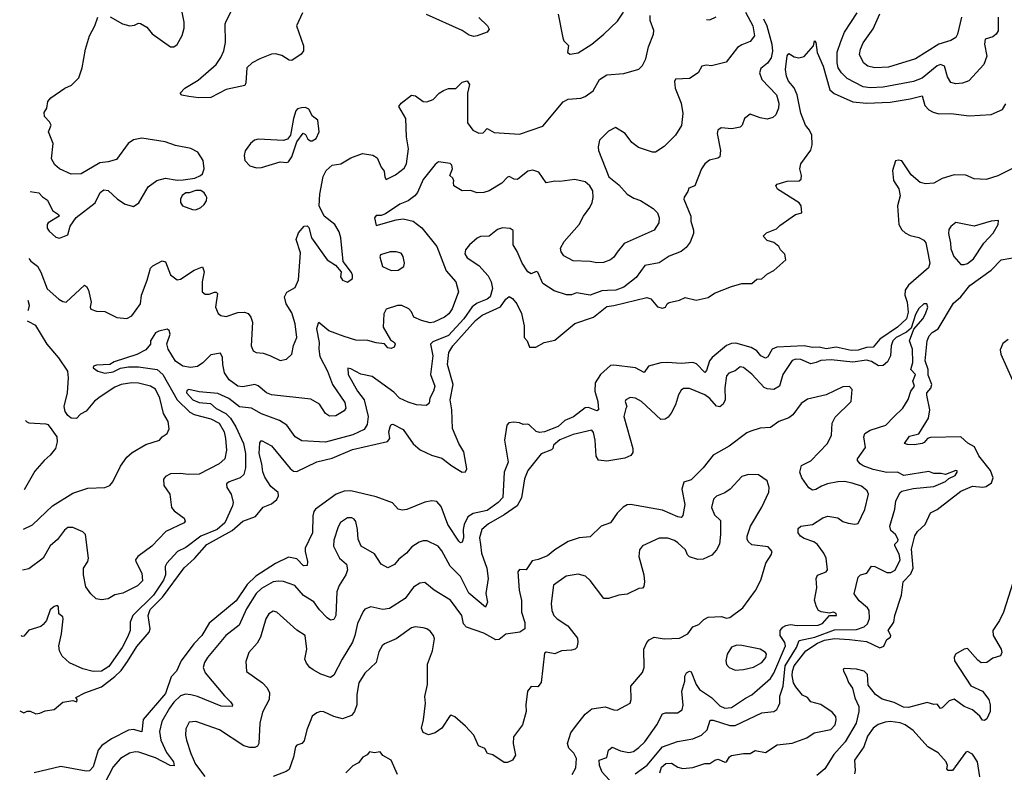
# Model space of a CAD drawing. Extents: x 1839239 to 1929705, y 762242 to 910352.
# Tile 44 of 256: x 1840050 to 1845893, y 804954 to 809420. Entities that reach past the tile are written whole.
import ezdxf

# ---------------------------------------------------------------- set-up
doc = ezdxf.new("R2010")
doc.units = 0

msp = doc.modelspace()

# ---------------------------------------------------------------- linework, layer by layer
at = {"layer": '0CON10XD'}
for points in [[(1841728.2, 809461.8), (1841692.9, 809385), (1841733.4, 809265), (1841733.9, 809235), (1841720.8, 809215), (1841665, 809177.5), (1841649.8, 809179.8), (1841605, 809208.5), (1841568, 809218), (1841545, 809215.4), (1841475, 809187.9), (1841430, 809165), (1841398.8, 809135), (1841392, 809045), (1841385, 809030), (1841275, 809005.5), (1841185, 808958.1), (1841113.5, 808956.5), (1841054.1, 808964.1), (1841012.5, 808972.5), (1841002.5, 808985), (1841030, 809015), (1841109.4, 809060.6), (1841216, 809155), (1841243.7, 809196.3), (1841261.1, 809235), (1841271.4, 809285), (1841269.4, 809395), (1841275, 809411.2), (1841341.5, 809545)], [(1844358.1, 809465), (1844400.3, 809385), (1844409.6, 809325), (1844385, 809291.1), (1844335, 809272.2), (1844310, 809255), (1844241.9, 809168.1), (1844155, 809146), (1844125, 809150), (1844097.5, 809145), (1844075.6, 809104.4), (1844025, 809072), (1843941.9, 809068.1), (1843935.8, 809054.2), (1843940.4, 809015), (1843976.2, 808925), (1843985.4, 808864.6), (1843978.3, 808791.7), (1843942.5, 808735), (1843875, 808668), (1843822.5, 808635), (1843805, 808634.5), (1843722.2, 808662.2), (1843682.4, 808692.4), (1843643.3, 808745), (1843585, 808780), (1843545, 808758.8), (1843490, 808705), (1843483.2, 808666.8), (1843485.7, 808645), (1843546.9, 808486.9), (1843605, 808439.5), (1843655, 808385.4), (1843695, 808361.5), (1843735, 808348), (1843809.9, 808299.9), (1843834.6, 808274.6), (1843845.4, 808245.4), (1843841.9, 808215), (1843815, 808170.6), (1843637.7, 808092.3), (1843595, 808040.8), (1843575, 808012), (1843555, 807995.7), (1843515, 807980), (1843475, 807977.3), (1843435, 807985.5), (1843335, 807988.8), (1843279.7, 808019.7), (1843263.4, 808043.4), (1843260, 808065), (1843281.4, 808105), (1843370, 808205), (1843396, 808254), (1843434.3, 808305), (1843446.7, 808335), (1843452.5, 808365), (1843450.8, 808405), (1843434, 808435), (1843405, 808457.5), (1843345, 808471.9), (1843255, 808460), (1843225, 808461.9), (1843175, 808452), (1843130, 808515), (1843095, 808526.9), (1843065, 808521.4), (1843005, 808472.5), (1842985, 808473.5), (1842955, 808489.2), (1842945, 808486), (1842910.4, 808449.6), (1842835.4, 808404.6), (1842805, 808394.4), (1842765, 808392.9), (1842724.2, 808405.8), (1842675, 808404), (1842626.7, 808435), (1842623.3, 808453.3), (1842626.2, 808465), (1842620.7, 808480.7), (1842602.5, 808495), (1842618.6, 808535), (1842615, 808557.5), (1842605, 808567.1), (1842535, 808577.5), (1842515, 808560.8), (1842445, 808472.5), (1842410.2, 808395), (1842395, 808374.7), (1842355.6, 808345), (1842305.7, 808325), (1842220.9, 808269.2), (1842195, 808259.2), (1842165, 808258.6), (1842154.6, 808245.4), (1842165, 808198.8), (1842285, 808232.7), (1842325, 808238.4), (1842385, 808224.1), (1842435.5, 808185), (1842524.4, 808075), (1842580.9, 807930.9), (1842637.5, 807865), (1842654, 807805), (1842615.4, 807704.6), (1842595.6, 807675), (1842570.8, 807655), (1842508, 807625), (1842485, 807621.5), (1842435, 807634.4), (1842388.8, 807655), (1842375, 807686.7), (1842358.8, 807705), (1842317.5, 807725), (1842292.5, 807725), (1842225, 807702), (1842210.6, 807675), (1842207.5, 807595), (1842249.5, 807519.5), (1842273.8, 807505), (1842278, 807495), (1842273, 807477), (1842255, 807470), (1842235, 807473.3), (1842215, 807496), (1842165, 807501.9), (1842115.8, 807515.8), (1842045, 807518.6), (1841975, 807540.8), (1841884.8, 807574.8), (1841825, 807623.3), (1841820.5, 807619.5), (1841811.5, 807585), (1841826.8, 807505), (1841824.2, 807465), (1841830.9, 807420.9), (1841876, 807335), (1841905.4, 807255), (1841979.3, 807149.3), (1841985.5, 807115), (1841975, 807098.6), (1841925, 807069.5), (1841887.9, 807067.9), (1841865, 807082.5), (1841829.6, 807139.6), (1841777.9, 807167.9), (1841544.1, 807194.1), (1841515, 807206.4), (1841465, 807246.9), (1841445, 807254.4), (1841375, 807241.8), (1841345, 807245.5), (1841293.6, 807283.6), (1841265, 807324.2), (1841254.6, 807375), (1841253.6, 807415), (1841241.4, 807441.4), (1841185, 807431.8), (1841136.9, 807383.1), (1841105, 807361.5), (1841063.5, 807356.5), (1841018.1, 807365), (1840975, 807393.6), (1840930.4, 807465), (1840923.5, 807496.5), (1840942.2, 807555), (1840936.2, 807576.2), (1840925, 807582.9), (1840875, 807572.2), (1840855, 807561.9), (1840826.7, 807515), (1840825.7, 807495), (1840798, 807462), (1840745, 807434.1), (1840610.7, 807389.3), (1840584.2, 807374.2), (1840505, 807370), (1840487.5, 807365), (1840486.2, 807355), (1840513.8, 807335), (1840555, 807322.3), (1840605, 807330.8), (1840647.8, 807352.2), (1840695, 807359.5), (1840755, 807359.5), (1840865, 807344.3), (1840900, 807315), (1840983.5, 807163.5), (1841060.5, 807090.5), (1841085, 807077.1), (1841185, 807051.1), (1841232.7, 807025), (1841262.9, 806975), (1841271.9, 806935), (1841276.2, 806865), (1841266.5, 806815), (1841232.9, 806785), (1841115, 806723.6), (1841050.3, 806720.3), (1841005, 806726.9), (1840945, 806725.8), (1840915, 806710), (1840903.6, 806693.6), (1840906.2, 806655), (1840940, 806605), (1840950.8, 806525), (1840966.2, 806505), (1841025, 806462.5), (1841031.2, 806445), (1841026.2, 806435), (1840917.8, 806382.2), (1840833.7, 806296.3), (1840750, 806235), (1840738, 806215), (1840740, 806205), (1840775.5, 806135), (1840779.1, 806090.9), (1840748.8, 806061.2), (1840662.4, 806017.6), (1840615, 806006.4), (1840575, 805982.5), (1840535, 805976.9), (1840503.8, 805983.8), (1840472.6, 806012.6), (1840442, 806055), (1840428.6, 806125), (1840428.1, 806165), (1840454.2, 806205), (1840457.5, 806225), (1840441.2, 806365), (1840425, 806381.2), (1840365, 806406), (1840335, 806405.8), (1840315, 806390), (1840275, 806335.8), (1840231.3, 806298.7), (1840189.2, 806225), (1840105, 806160.8), (1840066.8, 806153.4)], [(1840587, 809437), (1840660, 809395), (1840703.6, 809383.6), (1840731.7, 809388.3), (1840755, 809400), (1840767, 809397), (1840805, 809376.7), (1840836.1, 809336.1), (1840945, 809258.8), (1840965, 809260), (1840985, 809273.8), (1841014.2, 809325.8), (1841025, 809370), (1841025.7, 809405.7), (1841011.2, 809475)], [(1842775, 809432.9), (1842825.8, 809385), (1842835.8, 809365), (1842824.4, 809345.6), (1842765, 809324.4), (1842745, 809321.5), (1842718.2, 809328.2), (1842675, 809356.4), (1842465, 809451.8)], [(1843245, 809453.8), (1843272.5, 809312.5), (1843280, 809295), (1843307.1, 809267.1), (1843301.4, 809225), (1843315.7, 809215.7)], [(1843315.7, 809215.7), (1843365, 809222.9), (1843445.3, 809274.7), (1843516, 809335), (1843598.3, 809411.7), (1843633.1, 809465)], [(1845857.1, 809435), (1845856.5, 809355), (1845845, 809334.3), (1845825, 809319.1), (1845780, 809305), (1845774.6, 809275), (1845789.1, 809205), (1845771.5, 809155), (1845682, 809058), (1845645, 809043.3), (1845605, 809040.6), (1845575, 809048), (1845555, 809081.2), (1845538.2, 809145), (1845515, 809154.6), (1845495, 809145.9), (1845405, 809073.6), (1845355, 809053.1), (1845175, 809019.5), (1845097, 809017), (1845055, 809022.7), (1844960.7, 809070.7), (1844926.1, 809105), (1844907.4, 809135), (1844900.5, 809165), (1844902.1, 809227.9), (1844921.9, 809291.9), (1844945, 809345.6), (1845019, 809461)], [(1845639.1, 809435), (1845615.5, 809335), (1845604.6, 809315.4), (1845575, 809297.9), (1845504.3, 809275.7), (1845365, 809188.9), (1845205, 809137.8), (1845125, 809135.3), (1845082.5, 809145), (1845057.5, 809165), (1845034.6, 809214.6), (1845039.6, 809245), (1845056.4, 809283.7), (1845113.8, 809366.2), (1845154.3, 809455.7)], [(1844463.8, 809425), (1844483.3, 809385), (1844514.3, 809275), (1844516.5, 809233.5), (1844509.7, 809195), (1844488, 809162), (1844448.2, 809131.8), (1844440.4, 809105), (1844455, 809065.6), (1844541.5, 808975), (1844554.5, 808925.5), (1844553.5, 808895), (1844537.1, 808855), (1844520.3, 808839.7), (1844485, 808829.4), (1844445, 808838.1), (1844385, 808860), (1844350.8, 808835), (1844337.5, 808795), (1844325, 808782), (1844276.9, 808773.1), (1844212.2, 808777.8), (1844193.8, 808765), (1844189.2, 808745), (1844207.8, 808645), (1844205, 808606.7), (1844192.3, 808597.7), (1844143.2, 808586.8), (1844115, 808566), (1844095.6, 808535), (1844055.8, 808435), (1844020, 808420), (1844015, 808400), (1843993.6, 808366.4), (1843992, 808355), (1844032.2, 808255), (1844032.5, 808225), (1844048.9, 808171.1), (1844047.9, 808152.1), (1844029.1, 808100.9), (1844005, 808068), (1843975, 808044.2), (1843905, 808017.8), (1843845, 807978.1), (1843759.2, 807960.8), (1843708.8, 807891.2), (1843635, 807833.8), (1843586.7, 807815), (1843537.2, 807812.8), (1843505, 807812.2), (1843435, 807786.2), (1843355, 807800.4), (1843325, 807788.5), (1843295, 807787.5), (1843221.4, 807811.4), (1843155.3, 807855.3), (1843125, 807921.2), (1843115, 807926), (1843085, 807913.1), (1843065, 807924.5), (1843031.3, 807975), (1843002.8, 808045), (1842977.5, 808085), (1842978.6, 808168.6), (1842961.2, 808181.2), (1842915, 808186), (1842885, 808176), (1842835, 808135.5), (1842785, 808133.6), (1842765, 808124.6), (1842718.9, 808085), (1842695.5, 808055), (1842691.7, 808031.7), (1842705, 808007.5), (1842775, 807961.3), (1842830.8, 807900.8), (1842847.7, 807865), (1842856, 807825), (1842842.3, 807775), (1842825, 807761.5), (1842765, 807737.4), (1842734.4, 807715.6), (1842685.1, 807644.9), (1842595, 807545.7), (1842502.1, 807507.9), (1842487.1, 807495), (1842501.1, 807425), (1842488.2, 807315), (1842513.5, 807245), (1842505.5, 807215), (1842484.6, 807175), (1842480, 807145), (1842465, 807130), (1842405, 807135.7), (1842355, 807150.6), (1842304.3, 807175), (1842270.4, 807210.4), (1842142.1, 807302.1), (1842075, 807316.2), (1842015, 807349.2), (1841997, 807353), (1841998.5, 807315), (1842055, 807216.2), (1842093.8, 807165), (1842117, 807065), (1842111.2, 807018.8), (1842095, 806987.5), (1842026.8, 806956.8), (1841865, 806912.8), (1841725, 806920.8), (1841685, 806945.6), (1841634.8, 807014.8), (1841591.2, 807041.2), (1841485, 807082.2), (1841425, 807114.2), (1841355, 807123.4), (1841291.4, 807171.4), (1841225, 807202.3), (1841115, 807212.2), (1841053.9, 807226.1), (1841041.1, 807218.9), (1841038.9, 807205), (1841078.2, 807165), (1841115, 807148.4), (1841182, 807142), (1841215, 807112.1), (1841272.5, 807082.5), (1841300.5, 807055), (1841332.7, 807005), (1841378, 806905), (1841389.1, 806845), (1841389.4, 806760.6), (1841379.1, 806720.8), (1841358.7, 806701.3), (1841292.9, 806677.1), (1841276.9, 806665), (1841278.9, 806645), (1841304.6, 806605), (1841316.4, 806555), (1841312.5, 806535), (1841266.3, 806435), (1841222.2, 806395), (1841125, 806355.7), (1841035, 806287.3), (1840986.5, 806263.5), (1840923.8, 806195), (1840913.5, 806175), (1840915.3, 806125.3), (1840903.2, 806095), (1840844.9, 806005.1), (1840721.4, 805885), (1840705.5, 805844.5), (1840705.3, 805795), (1840689.4, 805755), (1840658.4, 805695), (1840579.2, 805580.8), (1840535, 805553.1), (1840485, 805552.9), (1840425, 805567.5), (1840345, 805604.4), (1840302.2, 805642.2), (1840285.6, 805675), (1840282.1, 805705), (1840298, 805775), (1840308.8, 805865), (1840306, 805876), (1840283.1, 805895), (1840280.8, 805935), (1840275, 805943.8), (1840255, 805937.1), (1840231.2, 805918.8), (1840209.4, 805855), (1840189.3, 805830.7), (1840175, 805820), (1840105, 805796.7), (1840075, 805762.5), (1840065, 805760), (1840058.9, 805765.7)], [(1840104.4, 808003.9), (1840115, 807988), (1840155, 807957.5), (1840175, 807921.2), (1840212.8, 807822.8), (1840282.4, 807762.4), (1840305, 807748.1), (1840325, 807744.2), (1840435, 807844.2), (1840447, 807837), (1840458.2, 807815), (1840473.1, 807745), (1840468, 807715), (1840472.9, 807702.9), (1840505, 807690), (1840555, 807688.1), (1840626.1, 807653.9), (1840685, 807648), (1840715, 807663.3), (1840767.3, 807735), (1840772.1, 807785), (1840806, 807875), (1840825.5, 807945), (1840840.5, 807959.5), (1840895, 807988.8), (1840915, 807983.8), (1840945, 807906.7), (1840985, 807876.2), (1841005, 807880), (1841085, 807933.5), (1841135, 807952.9), (1841145.5, 807925), (1841131.9, 807865), (1841132, 807805), (1841151.2, 807791.2), (1841175, 807791.9), (1841205, 807804), (1841215, 807803.8), (1841223.8, 807795), (1841211.9, 807715), (1841227, 807677), (1841244.5, 807664.5), (1841275, 807658.1), (1841345, 807683.1), (1841383.9, 807683.9), (1841405, 807676), (1841422.5, 807655), (1841430.8, 807625), (1841424.4, 807485), (1841435.7, 807455.7), (1841452.5, 807445), (1841495, 807441.1), (1841535, 807428.1), (1841595, 807398), (1841634.2, 807405.8), (1841664, 807435), (1841675, 807487.5), (1841694.3, 807535), (1841685.5, 807615), (1841665, 807680), (1841631.1, 807735), (1841620.5, 807775), (1841635, 807802.5), (1841685, 807832), (1841705, 807876.7), (1841716.9, 808036.9), (1841690, 808115), (1841704.3, 808155), (1841737.5, 808195), (1841755, 808196.2), (1841765, 808186.7), (1841781.8, 808125), (1841875, 807996.2), (1841923.9, 807963.9), (1841956.7, 807925), (1841954, 807895), (1841966, 807875), (1841995, 807862.9), (1842024, 807885), (1842025.8, 807905), (1842019.7, 807919.7), (1841968.8, 807985), (1841955.3, 808125), (1841945, 808160.8), (1841920, 808205), (1841855.8, 808255), (1841827.5, 808315), (1841830.8, 808385), (1841850.9, 808489.1), (1841869.2, 808525), (1841905, 808558.1), (1841955, 808565.7), (1842015, 808600), (1842085, 808625.6), (1842145, 808615.8), (1842171.1, 808601.1), (1842195, 808546.2), (1842212.1, 808522.1), (1842216.7, 808485), (1842225, 808471.2), (1842279.4, 808500.6), (1842331.2, 808538.8), (1842346, 808565), (1842357.8, 808655), (1842345.5, 808725), (1842341.2, 808835), (1842299.4, 808905), (1842312.9, 808925), (1842375, 808973.1), (1842399.1, 808969.1), (1842445, 808934.3), (1842467, 808933), (1842503.2, 808946.8), (1842540, 808985), (1842565, 809001.1), (1842595, 809013.1), (1842637.3, 809012.7), (1842675, 809050), (1842705, 809056.7), (1842720, 809035), (1842706.7, 808985), (1842707.5, 808807.5), (1842738.6, 808765), (1842775, 808746.7), (1842800.6, 808749.4), (1842825, 808775.6), (1842865, 808750.9), (1843015, 808740.6), (1843155, 808789.5), (1843275, 808933.1), (1843305, 808948.2), (1843380, 808955), (1843405, 808964.3), (1843452.4, 808997.6), (1843490, 809065), (1843535, 809093.2), (1843635, 809101.5), (1843725, 809127.1), (1843745, 809148), (1843765, 809188.8), (1843781.3, 809258.7), (1843811.9, 809335), (1843812.7, 809357.3), (1843792, 809415), (1843791.1, 809445)], [(1840112.5, 808400.9), (1840163.6, 808393.6), (1840185, 808370), (1840215, 808350), (1840245, 808288.8), (1840280, 808265), (1840283.8, 808255), (1840218.8, 808215), (1840212.5, 808205), (1840213, 808183), (1840223.8, 808165), (1840265, 808130), (1840286.4, 808123.6), (1840336.4, 808143.6), (1840348.8, 808195), (1840385, 808246.7), (1840497, 808333), (1840527.5, 808395), (1840548.3, 808411.7), (1840575, 808407.5), (1840630, 808355), (1840675.8, 808325.8), (1840725, 808312), (1840757.4, 808332.6), (1840812.4, 808427.6), (1840864.1, 808465.9), (1840915, 808480), (1840985, 808468.8), (1841020.7, 808469.3), (1841089.3, 808480.7), (1841123.6, 808496.4), (1841133.8, 808506.2), (1841143.8, 808535), (1841138, 808585), (1841106.2, 808635), (1841065.7, 808655.7), (1840975, 808674.2), (1840914.1, 808695.9), (1840775, 808717.1), (1840725, 808707.1), (1840693.8, 808685), (1840625, 808590), (1840575, 808576.2), (1840525, 808571.2), (1840415, 808505.7), (1840355, 808502.9), (1840286.7, 808535), (1840258.8, 808558.8), (1840238.8, 808595), (1840248.8, 808685), (1840220, 808755), (1840236.7, 808795), (1840226.7, 808815), (1840196.7, 808845), (1840195, 808870), (1840211.2, 808895), (1840217.5, 808935), (1840234.1, 808955.9), (1840317.5, 809015), (1840358.3, 809031.7), (1840400, 809075), (1840421.2, 809135), (1840441.2, 809245), (1840463.8, 809325), (1840496.2, 809385), (1840513.3, 809435)], [(1844125, 809421.8), (1844145, 809419.5), (1844182.7, 809437.3)], [(1840049.9, 805318.8), (1840075, 805307.5), (1840095, 805317.5), (1840113, 805317), (1840145, 805301.2), (1840170, 805305), (1840200.7, 805319.3), (1840255, 805326.7), (1840305, 805370), (1840365, 805380), (1840388.3, 805371.7), (1840390, 805385), (1840383, 805397), (1840436.7, 805425), (1840535, 805460.8), (1840615, 805521.8), (1840651.5, 805558.5), (1840689.5, 805610.5), (1840745, 805701.2), (1840818.8, 805785), (1840824.2, 805805.8), (1840812, 805885), (1840825, 805919.5), (1840896.7, 805993.3), (1841025, 806166.6), (1841087.6, 806222.4), (1841160.2, 806305), (1841311.1, 806388.9), (1841375, 806443.9), (1841448.4, 806471.6), (1841495, 806527.5), (1841545, 806546.8), (1841575, 806572.5), (1841585.5, 806595.5), (1841584.5, 806615), (1841540.9, 806650.9), (1841505.2, 806705.2), (1841493.3, 806736.7), (1841487.7, 806785), (1841470.9, 806845), (1841475, 806910), (1841485, 806922.5), (1841545, 806891.2), (1841655, 806757.5), (1841675, 806741.8), (1841695, 806738.2), (1841813.7, 806796.3), (1841905, 806817.2), (1842025, 806868.7), (1842233.4, 806916.6), (1842246.7, 806935), (1842241.5, 806975), (1842248.9, 807005), (1842255, 807018), (1842265, 807020.6), (1842325, 806988.9), (1842385, 806902.5), (1842426.9, 806866.9), (1842494.3, 806835), (1842555, 806817.3), (1842615, 806772.5), (1842675, 806734.4), (1842695, 806738), (1842703.1, 806755), (1842685.3, 806855), (1842655.4, 806905), (1842619.2, 806995), (1842613.8, 807105), (1842604.4, 807165), (1842622.7, 807255), (1842588.4, 807375), (1842597.3, 807445), (1842621.1, 807485), (1842755, 807636.1), (1842795, 807666.9), (1842902.7, 807717.3), (1842935, 807762.5), (1842955, 807776.7), (1842975, 807766.7), (1843000, 807735), (1843027.4, 807677.4), (1843043.8, 807603.8), (1843043.5, 807535), (1843061.9, 807515), (1843075, 807477.5), (1843112.3, 807477.7), (1843162.5, 807505), (1843225, 807518.1), (1843345, 807617.9), (1843455, 807655.3), (1843535, 807718.8), (1843575, 807723.3), (1843771.7, 807771.7), (1843795, 807764.3), (1843835, 807715.4), (1843865, 807707.9), (1843882.5, 807715), (1843892, 807735), (1843905, 807742.5), (1843965, 807755.8), (1843998.3, 807771.7), (1844065, 807755.4), (1844135, 807771.8), (1844172.6, 807797.4), (1844275, 807837.8), (1844335, 807854.4), (1844394.7, 807855.3), (1844425, 807881.2), (1844455, 807882.9), (1844487.7, 807912.3), (1844525, 807932), (1844595.5, 807994.5), (1844589.8, 808029.8), (1844564, 808055), (1844554, 808075), (1844525, 808098.8), (1844485, 808110), (1844462.5, 808135), (1844482.5, 808155), (1844540.8, 808179.2), (1844560.2, 808199.8), (1844654, 808265), (1844692, 808275), (1844687.7, 808315), (1844675, 808334.5), (1844548, 808415), (1844536.2, 808435), (1844545, 808443.8), (1844605, 808461.9), (1844675, 808464.3), (1844686.9, 808473.1), (1844690, 808495), (1844680, 808535), (1844685.8, 808564.2), (1844744.4, 808645.6), (1844753, 808677), (1844750, 808735), (1844736.4, 808765), (1844713.2, 808795), (1844685.4, 808865), (1844664.7, 808975), (1844645.4, 809015.4), (1844613.2, 809055), (1844600.3, 809085), (1844594, 809125), (1844605, 809206.7), (1844615, 809219.4), (1844623.8, 809213.8), (1844645, 809200.8), (1844673.8, 809193.8), (1844705, 809201.5), (1844760, 809265), (1844767.5, 809295), (1844775.5, 809285.5), (1844781.8, 809225), (1844818.6, 809145), (1844856.9, 809005), (1844882.8, 808982.8), (1844995, 808933.5), (1845075, 808924.3), (1845215, 808931), (1845335, 808951.1), (1845405, 808969.4), (1845421.2, 808911.2), (1845445.8, 808885.8), (1845471, 808871), (1845505, 808861.9), (1845575, 808863.9), (1845685, 808850), (1845815, 808857.5), (1845881.9, 808888.1), (1845901.4, 808921.4)], [(1841455, 808541.2), (1841485, 808544), (1841595, 808576.7), (1841635, 808573.3), (1841645, 808577.5), (1841665, 808607.5), (1841693.8, 808695), (1841733, 808747), (1841745, 808740), (1841760.7, 808710.7), (1841775, 808702.5), (1841785, 808701.2), (1841808.8, 808715), (1841827.5, 808755), (1841820, 808825), (1841788.3, 808848.3), (1841765, 808890), (1841745, 808898.6), (1841722.3, 808897.7), (1841698.8, 808891.2), (1841689.5, 808880.5), (1841674.2, 808835), (1841656.2, 808735), (1841638.3, 808711.7), (1841615, 808703.8), (1841465, 808710.8), (1841444.3, 808705.7), (1841418.8, 808685), (1841387.7, 808642.3), (1841381.2, 808615), (1841386.2, 808585), (1841415, 808553.8), (1841455, 808541.2)], [(1845945, 808539.3), (1845855, 808493.9), (1845785, 808472.9), (1845715, 808476.4), (1845665, 808498.2), (1845595, 808499.2), (1845525, 808478.8), (1845475, 808450.1), (1845425, 808445.6), (1845393.6, 808453.6), (1845340, 808500), (1845285, 808582.5), (1845265, 808587.5), (1845247.7, 808582.3), (1845228.9, 808525), (1845235, 808466.7), (1845266.5, 808416.5), (1845274.3, 808375), (1845260, 808315), (1845267.3, 808205), (1845285, 808173.5), (1845305.6, 808155), (1845335, 808138.9), (1845385, 808127.2), (1845415, 808112.1), (1845427, 808097), (1845435.7, 808055.7), (1845450.3, 807975), (1845443.1, 807946.9), (1845325, 807845.7), (1845304.8, 807815), (1845302, 807785), (1845316.4, 807745), (1845322.6, 807685), (1845311.9, 807645), (1845259.2, 807595), (1845155, 807524.9), (1845115, 807477.7), (1845075, 807474.9), (1845025, 807459.8), (1844985, 807458), (1844895, 807476.8), (1844835, 807467.3), (1844795, 807476.6), (1844755, 807475.5), (1844705, 807484), (1844543.4, 807476.7), (1844514.6, 807465), (1844489.7, 807420.3), (1844475, 807412.1), (1844448.2, 807425), (1844424.4, 807454.4), (1844390, 807475), (1844298.9, 807501.1), (1844275, 807499), (1844245, 807487.2), (1844159.5, 807415), (1844143.3, 807395), (1844125, 807338), (1844115, 807325.8), (1844067.2, 807377.2), (1844045, 807385.8), (1843975, 807379.7), (1843895, 807386.9), (1843855, 807384.2), (1843781.2, 807365), (1843755, 807325.7), (1843705, 807354.8), (1843575, 807371.1), (1843555, 807367.7), (1843496.9, 807315), (1843464.7, 807265), (1843463.6, 807215), (1843481.6, 807155), (1843484.4, 807105), (1843475, 807099.6), (1843425, 807118.6), (1843405, 807116.8), (1843336.7, 807063.3), (1843285, 807042.5), (1843245, 807006.8), (1843165, 806973.8), (1843135, 806971.2), (1843115, 806976.9), (1843073.6, 807016.4), (1843065, 807020.8), (1843037.3, 807017.3), (1843015, 807028.8), (1842982.5, 807032.5), (1842952.7, 807027.3), (1842940, 807015), (1842926.8, 806925), (1842948.6, 806795), (1842924.9, 806735), (1842916.8, 806585), (1842890, 806555), (1842825, 806507), (1842741.1, 806488.9), (1842710.3, 806469.7), (1842686.9, 806425), (1842681.2, 806395), (1842683.6, 806345), (1842675, 806318.8), (1842665, 806316), (1842655, 806326), (1842590.3, 806425), (1842551.1, 806531.1), (1842525, 806560.8), (1842495, 806564.1), (1842455, 806558), (1842347, 806513), (1842318.8, 806508.8), (1842295, 806515.8), (1842262.7, 806552.7), (1842165, 806589.1), (1842015, 806624.3), (1841975, 806622), (1841928.2, 806605), (1841805, 806515.4), (1841795, 806500.8), (1841789.5, 806475), (1841787.8, 806375), (1841744.6, 806284.6), (1841744, 806264), (1841758.5, 806205), (1841755, 806181.2), (1841735, 806180), (1841695, 806221.4), (1841645, 806230), (1841567.5, 806192.5), (1841451.8, 806118.2), (1841400.7, 806069.3), (1841335, 805971.8), (1841175, 805838.5), (1841130.9, 805765), (1841084.2, 805715.8), (1841008.6, 805615), (1840981.1, 805555), (1840949.4, 805520.6), (1840915, 805421.1), (1840782.7, 805267.3), (1840775.4, 805194.6), (1840725, 805208.5), (1840695, 805203.4), (1840595, 805152), (1840537.8, 805112.2), (1840516, 805085), (1840485, 804986.2), (1840465, 804962), (1840445, 804960), (1840295, 804987.7), (1840135, 804950)], [(1841095, 808292.5), (1841125, 808306.7), (1841145, 808323.3), (1841158.8, 808345), (1841161.2, 808365), (1841155, 808377.5), (1841143.9, 808393.9), (1841125, 808406.7), (1841095, 808407.5), (1841055, 808393.3), (1841035, 808392.5), (1841015, 808377.5), (1841003.8, 808355), (1841003.8, 808335), (1841016.7, 808315), (1841075, 808293.3), (1841095, 808292.5)], [(1845655, 807966.9), (1845675, 807974.5), (1845709.5, 808000.5), (1845771.9, 808095), (1845826.9, 808153.1), (1845855.6, 808205), (1845858.3, 808228.3), (1845815, 808225.6), (1845715, 808194.3), (1845605, 808217.5), (1845575, 808193.8), (1845564.3, 808175), (1845561.2, 808151.2), (1845574, 808095), (1845575, 808060), (1845592.5, 808015), (1845635, 807968), (1845655, 807966.9)], [(1842255, 807932.5), (1842295, 807934.2), (1842328.8, 807955), (1842334, 807975), (1842326, 808015), (1842313.9, 808033.9), (1842285, 808042), (1842247.7, 808042.3), (1842191.2, 808025), (1842186.4, 808013.6), (1842203.3, 807955), (1842255, 807932.5)], [(1843848.9, 804951.1), (1843858.8, 804985), (1843885, 805006.8), (1843917.5, 805007.5), (1843955, 804983.9), (1843985, 804975.5), (1844045, 804982.5), (1844115, 805006.2), (1844145, 805006.7), (1844175, 805026.2), (1844195, 805031.2), (1844235, 805013.8), (1844245, 805016.7), (1844262.5, 805045), (1844275, 805053.3), (1844345, 805065.7), (1844385, 805066.2), (1844415, 805083.3), (1844475, 805071.2), (1844545, 805117.1), (1844635, 805127.7), (1844721.5, 805158.5), (1844765, 805187.5), (1844862.6, 805207.4), (1844889.3, 805235), (1844895.4, 805265), (1844892.7, 805285), (1844871.2, 805311.2), (1844805, 805355.5), (1844745, 805371.9), (1844725, 805398), (1844695, 805412.2), (1844655, 805461.8), (1844642.7, 805485), (1844635, 805527.5), (1844636.1, 805555), (1844646.7, 805585), (1844714.4, 805675.6), (1844785, 805720.9), (1844825, 805737.7), (1844885, 805747.1), (1844975, 805742.2), (1845075, 805729.2), (1845155, 805691.9), (1845177.5, 805702.5), (1845195, 805742.5), (1845217.1, 805755), (1845218.9, 805765), (1845204.5, 805795), (1845237.8, 805845), (1845244, 805885), (1845282.7, 806005), (1845292.3, 806085), (1845337.4, 806132.6), (1845352.1, 806165), (1845341.4, 806278.6), (1845362.7, 806357.3), (1845377.3, 806382.7), (1845423.9, 806425), (1845455, 806494.4), (1845495, 806513.1), (1845635, 806622.6), (1845705, 806652.1), (1845765, 806645.7), (1845785, 806650.3), (1845817.4, 806672.6), (1845827.8, 806702.2), (1845811.1, 806745), (1845741.5, 806831.5), (1845715.8, 806885), (1845677.5, 806907.5), (1845635, 806945.6), (1845455, 806941.6), (1845436.8, 806935), (1845418.4, 806911.6), (1845405, 806904.7), (1845358.3, 806898.3), (1845318.9, 806898.9), (1845301.2, 806905), (1845330.6, 806949.4), (1845385, 806961.8), (1845443.6, 807055), (1845450.6, 807105), (1845432.8, 807192.8), (1845432.9, 807205), (1845456.7, 807233.3), (1845463, 807255), (1845441.7, 807311.7), (1845441.2, 807345), (1845422.4, 807395), (1845435.2, 807515), (1845447.4, 807545), (1845465, 807564.3), (1845500.4, 807585), (1845592.4, 807737.6), (1845635, 807776.6), (1845687.6, 807842.4), (1845815.2, 807934.8), (1845874.4, 807995), (1845965, 808011.5)], [(1840098.2, 807694.8), (1840101.2, 807698.8), (1840108.8, 807725), (1840099.4, 807754.2)], [(1843703.3, 804945), (1843774.1, 804995.9), (1843865, 805104.6), (1843953, 805137), (1844045, 805151.7), (1844096.1, 805173.9), (1844130.5, 805205), (1844147.7, 805262.3), (1844165, 805262.8), (1844265, 805230.6), (1844295, 805232), (1844455, 805306.2), (1844526.2, 805315), (1844542.8, 805327.2), (1844553.9, 805346.1), (1844560.4, 805365), (1844560.4, 805405), (1844579.8, 805465), (1844592.8, 805585), (1844659.6, 805695), (1844675, 805735.2), (1844769.2, 805755), (1844885, 805798.5), (1845015, 805801.7), (1845062, 805818), (1845080.9, 805835), (1845093, 805867), (1845091.7, 805915), (1845080.8, 805930.8), (1845031.2, 805971.2), (1845002.4, 806012.4), (1845025, 806112.5), (1845040, 806125), (1845077.1, 806135), (1845105, 806176.9), (1845125, 806174.4), (1845195, 806139.2), (1845220.2, 806139.8), (1845245, 806152.9), (1845275.6, 806215), (1845268.6, 806248.6), (1845242.4, 806297.6), (1845242.5, 806307.5), (1845261.9, 806325), (1845262.9, 806335), (1845247.1, 806365), (1845219.8, 806389.8), (1845214.5, 806415), (1845243.5, 806515), (1845249.5, 806565), (1845275.4, 806614.6), (1845285, 806622.2), (1845352.7, 806637.3), (1845475, 806650.6), (1845545, 806678.8), (1845562.9, 806697.1), (1845601.4, 806715), (1845614, 806735), (1845613.3, 806743.3), (1845605, 806745.7), (1845545, 806721.2), (1845517.9, 806727.9), (1845475, 806727.5), (1845445, 806738.5), (1845296, 806716), (1845260, 806735), (1845195, 806732.2), (1845115, 806750.8), (1845055, 806773.1), (1845038.6, 806785), (1845021.2, 806805), (1845021.2, 806815), (1845068.6, 806881.4), (1845060, 806945), (1845066, 806965), (1845096.2, 806985), (1845189.2, 807015), (1845237.1, 807062.9), (1845290.9, 807115), (1845323.4, 807166.6), (1845339.1, 807215), (1845360.4, 807245), (1845350, 807275), (1845365.5, 807315), (1845338.9, 807345), (1845349.7, 807385), (1845347.9, 807465), (1845330.4, 807515), (1845357, 807583), (1845410, 807645), (1845425.6, 807675), (1845438.6, 807715), (1845434.1, 807734.1), (1845415, 807734.2), (1845385, 807705.7), (1845365, 807670.8), (1845340.5, 807589.5), (1845313.3, 807566.7), (1845250.9, 807535), (1845230.9, 807515), (1845222.3, 807485), (1845217.7, 807425), (1845199.4, 807390.6), (1845175, 807367.9), (1845146.6, 807366.6), (1845105, 807391.8), (1845075, 807399.8), (1844995, 807388.4), (1844865, 807402.4), (1844805, 807398.8), (1844776.2, 807385), (1844745, 807379), (1844685, 807404.6), (1844655, 807405.4), (1844635, 807398.2), (1844578.4, 807315), (1844559.1, 807245), (1844525, 807225.4), (1844485, 807230.4), (1844468.5, 807238.5), (1844395, 807316.7), (1844345, 807355.6), (1844325, 807360), (1844295, 807335.7), (1844257.6, 807322.4), (1844243.5, 807306.5), (1844234, 807236), (1844236.4, 807165), (1844225, 807138.6), (1844205, 807123.1), (1844185, 807126.9), (1844145, 807172.2), (1844115, 807194.4), (1844025, 807232.5), (1843988.8, 807231.2), (1843975, 807222.5), (1843958.8, 807195), (1843942, 807135), (1843915.7, 807084.3), (1843898.3, 807061.7), (1843879.7, 807050.3), (1843855, 807047.5), (1843740, 807155), (1843705, 807173.8), (1843672.3, 807177.7), (1843647.5, 807165), (1843643.8, 807155), (1843652.5, 807125), (1843646.1, 807113.9), (1843636, 807065), (1843688, 806875), (1843687.9, 806852.1), (1843676.7, 806833.3), (1843641.7, 806818.3), (1843535, 806799.4), (1843485.6, 806805.6), (1843470.2, 806830.2), (1843465.9, 806925), (1843455, 806970), (1843445, 806984), (1843335, 806959.5), (1843255, 806926.2), (1843218.2, 806895), (1843213.5, 806875), (1843205, 806867.9), (1843145.3, 806844.7), (1843065, 806745.6), (1843044.8, 806695), (1843027.3, 806582.8), (1843001.4, 806535), (1842925, 806481.5), (1842832.5, 806427.5), (1842792.1, 806395), (1842778.8, 806345), (1842784.1, 806305), (1842790, 806255), (1842822.3, 806165), (1842830.4, 806105), (1842816.2, 806015), (1842826.8, 805963.2), (1842815, 805933.8), (1842715, 806017.8), (1842666.8, 806116.8), (1842605, 806176.5), (1842555, 806268.6), (1842534, 806295), (1842467.9, 806327.9), (1842445, 806328.5), (1842420.6, 806319.4), (1842377.6, 806292.4), (1842346.2, 806253.8), (1842300.7, 806219.3), (1842275, 806186.7), (1842235, 806167.5), (1842195, 806189.2), (1842155, 806250), (1842076.7, 806295), (1842057.7, 806337.7), (1842055.5, 806395.5), (1842045, 806442.5), (1842035, 806456), (1842020, 806465), (1841995, 806463.8), (1841953.1, 806436.9), (1841940.3, 806409.7), (1841915, 806332.5), (1841911.9, 806295), (1841948, 806225), (1841990, 806190), (1841995.9, 806155.9), (1841985.8, 806125), (1841946.6, 806063.4), (1841931.6, 806025), (1841926, 805885), (1841915, 805860), (1841895, 805855.8), (1841875, 805871.1), (1841828.2, 805918.2), (1841795, 805965.5), (1841735, 806002.9), (1841682.8, 806062.8), (1841615.4, 806085.4), (1841585, 806088.7), (1841555, 806083.6), (1841484.8, 806045.2), (1841453.5, 806015), (1841395, 805923.3), (1841353.1, 805826.9), (1841273.9, 805766.1), (1841164.5, 805635), (1841146.5, 805605), (1841139.5, 805575), (1841150, 805545), (1841265, 805406.7), (1841301.6, 805371.6), (1841311.9, 805355), (1841311.2, 805345), (1841245, 805346.5), (1841105, 805404.1), (1841065, 805414.1), (1841033.4, 805416.6), (1841005, 805407.1), (1840965, 805369.2), (1840939.2, 805335), (1840894.1, 805255), (1840879.4, 805195), (1840887.5, 805145), (1840921.7, 805071.7), (1840962.8, 805015), (1840966.9, 804993.1), (1840942.9, 804995), (1840855, 805040), (1840756.6, 805073.4), (1840735, 805076.2), (1840702.3, 805067.7), (1840648.6, 805035), (1840605, 804987.1), (1840552.7, 804887.3)], [(1840071.8, 806397.1), (1840125, 806423.3), (1840244.3, 806535.7), (1840365, 806610), (1840455, 806640.9), (1840555, 806644.4), (1840585, 806656), (1840602, 806678), (1840648.9, 806771.1), (1840686.4, 806823.6), (1840717.3, 806852.7), (1840798.6, 806898.6), (1840879.4, 806925), (1840895, 806944), (1840925, 806964), (1840937.5, 806992.5), (1840930, 807035), (1840904, 807084), (1840881.2, 807175), (1840855, 807227.1), (1840825.7, 807245.7), (1840755, 807262.7), (1840715, 807265.4), (1840651.2, 807255), (1840615, 807239.2), (1840528, 807182), (1840494, 807156), (1840445, 807098.1), (1840410.2, 807079.8), (1840386.5, 807053.5), (1840355, 807056), (1840335, 807071.2), (1840320, 807095), (1840314.2, 807125), (1840334.3, 807205.7), (1840340.4, 807295), (1840335.4, 807335), (1840283, 807413), (1840213.2, 807495), (1840145.4, 807605), (1840099.8, 807630.2), (1840096.9, 807631.8)], [(1845915, 807521.9), (1845885, 807498.8), (1845869.1, 807460.9), (1845872.2, 807435), (1845939.2, 807285)], [(1843570.8, 804885), (1843506.3, 804955), (1843491.1, 804995), (1843488, 805025), (1843535, 805042.2), (1843545, 805085.8), (1843565, 805103.3), (1843615, 805080.8), (1843665, 805070.4), (1843692.3, 805077.7), (1843725, 805100.4), (1843760.4, 805135), (1843831.2, 805235), (1843865, 805300.6), (1843883.1, 805306.9), (1843953.8, 805306.2), (1843981.9, 805325), (1843987.3, 805352.7), (1843978.8, 805435), (1843996.2, 805495), (1843996.2, 805525), (1844007.5, 805545), (1844025, 805553.3), (1844035, 805550), (1844064.4, 805475), (1844084.7, 805444.7), (1844155, 805398.5), (1844205, 805349.1), (1844235, 805334.6), (1844275, 805337.7), (1844356.3, 805393.7), (1844395, 805413.1), (1844505, 805510), (1844525, 805542.7), (1844594, 805704), (1844590, 805725), (1844563.5, 805765), (1844562.9, 805795), (1844578.6, 805815), (1844596.2, 805825), (1844625, 805830.3), (1844664.6, 805825.4), (1844787.5, 805827.5), (1844815, 805837.5), (1844856, 805884), (1844897.5, 805885), (1844895, 805896), (1844880, 805905), (1844855, 805898.8), (1844805.8, 805905.8), (1844790, 805915), (1844778.8, 805935), (1844766, 805975), (1844780.5, 806049.5), (1844776.7, 806105), (1844785, 806124.2), (1844835, 806142.9), (1844844.3, 806155), (1844836.2, 806225), (1844822.7, 806255), (1844785.2, 806305.2), (1844761.7, 806321.7), (1844705, 806340.6), (1844684.2, 806355), (1844670, 806375), (1844669.1, 806400.9), (1844685, 806414.4), (1844755.3, 806424.7), (1844815.3, 806464.7), (1844845, 806474.7), (1844905, 806463.3), (1844935, 806442.9), (1844966.7, 806433.3), (1845005, 806426.5), (1845025, 806430.6), (1845065, 806513.8), (1845086.7, 806605), (1845078.6, 806625), (1845045, 806651.5), (1844990.3, 806670.3), (1844945, 806678.8), (1844905, 806678.2), (1844844.2, 806665), (1844808, 806652), (1844775, 806631.3), (1844755, 806628.8), (1844732.2, 806642.2), (1844692.3, 806702.3), (1844679.7, 806735), (1844689.6, 806775), (1844745, 806802.7), (1844843.3, 806905), (1844867.3, 806955), (1844870.8, 807025), (1844889, 807061), (1844984.3, 807155), (1844989.4, 807225), (1844975, 807244.2), (1844935, 807241.8), (1844835, 807194.6), (1844725, 807169.2), (1844687, 807143), (1844638.5, 807075), (1844615, 807057.1), (1844554.7, 807035.3), (1844505, 807000.6), (1844444.5, 806995.5), (1844388.8, 806978.8), (1844365, 806968.6), (1844260.9, 806889.1), (1844165, 806836.7), (1844105, 806760), (1844035, 806690), (1843992, 806675), (1843978.9, 806635), (1843996.4, 806543.6), (1843985, 806477.5), (1843975, 806466), (1843955, 806469.1), (1843865, 806508.9), (1843675, 806543.1), (1843655, 806541.4), (1843631.7, 806528.3), (1843595, 806492.5), (1843555, 806434.2), (1843501.2, 806415), (1843435, 806352), (1843370, 806345), (1843305, 806323.6), (1843225.8, 806275), (1843181.9, 806238.1), (1843126.9, 806216.9), (1843091.2, 806208.8), (1843055, 806156.2), (1843015, 806157.5), (1843005.8, 806144.2), (1843013.5, 806035), (1843027, 805973), (1843028.5, 805905), (1843047, 805843), (1843047.5, 805805), (1843018.8, 805785), (1842935, 805773.8), (1842895, 805741.3), (1842875, 805740), (1842805, 805779), (1842701.2, 805815), (1842684.5, 805835), (1842673.5, 805885), (1842605.7, 805975.7), (1842510, 806035), (1842455, 806080.6), (1842425, 806077.1), (1842387.1, 806052.9), (1842337.5, 805985), (1842245, 805925.5), (1842205, 805919.5), (1842134.2, 805935.8), (1842098.9, 805921.1), (1842087.5, 805907.5), (1842054, 805836), (1842039.6, 805765), (1842024.7, 805725.3), (1841963.3, 805625), (1841915, 805530), (1841895, 805515.6), (1841836, 805536), (1841792.1, 805562.1), (1841772.5, 805575), (1841752.4, 805602.4), (1841742, 805625), (1841754.2, 805685), (1841744, 805765), (1841695, 805796.7), (1841576.2, 805905), (1841555, 805909.4), (1841527.5, 805895), (1841510, 805865), (1841479.6, 805755), (1841459.3, 805720.7), (1841409.4, 805665), (1841392.3, 805612.3), (1841395, 805552), (1841491.4, 805485), (1841518.6, 805455), (1841532.9, 805425), (1841529.4, 805385), (1841491.4, 805311.4), (1841475.6, 805245), (1841468.9, 805125), (1841460.7, 805109.3), (1841445, 805101.8), (1841415, 805101.2), (1841380.8, 805110.8), (1841235.9, 805205.9), (1841095, 805255.8), (1841055, 805251.2), (1841035, 805212.5), (1841033.1, 805175), (1841040.6, 805145), (1841064.6, 805064.6), (1841092.3, 805002.3), (1841149.4, 804929.4)], [(1840084.9, 807041.9), (1840093.1, 807033.1), (1840105, 807028), (1840205, 807022.5), (1840217.4, 807017.4), (1840230.9, 807000.9), (1840270, 806945), (1840272, 806915), (1840261.9, 806875), (1840231.4, 806835), (1840195.8, 806805), (1840139.2, 806740.8), (1840076.5, 806630.1)], [(1843329.3, 804940.7), (1843349.7, 804980.3), (1843354.4, 805035), (1843337.5, 805067.5), (1843307.9, 805097.9), (1843301.4, 805125), (1843321.5, 805188.5), (1843348.1, 805225), (1843405, 805298), (1843445, 805331.4), (1843525, 805342.9), (1843575, 805323.6), (1843595, 805321.9), (1843673.5, 805365), (1843679.6, 805385), (1843677.1, 805465), (1843745.8, 805545.8), (1843755.5, 805575), (1843754.3, 805685), (1843771.4, 805725), (1843785, 805740.8), (1843815, 805755.7), (1843875, 805746.9), (1843965, 805749.4), (1844015, 805775.7), (1844045, 805817.8), (1844079.7, 805830.3), (1844109.7, 805860.3), (1844135.8, 805874.2), (1844215, 805878), (1844245, 805868.8), (1844265, 805872.5), (1844340.6, 805929.4), (1844416.8, 806033.2), (1844447.5, 806095), (1844478, 806195), (1844510, 806245), (1844516.2, 806265), (1844491.7, 806291.7), (1844394.1, 806304.1), (1844372.7, 806322.7), (1844368, 806338), (1844367.5, 806355), (1844386.9, 806415), (1844455, 806528), (1844495.8, 806615.8), (1844498.1, 806645), (1844485, 806683.8), (1844435, 806720), (1844375, 806721.4), (1844335, 806709.2), (1844266, 806635), (1844235, 806613.1), (1844185, 806592.9), (1844167.1, 806575), (1844155.6, 806525), (1844172.8, 806482.8), (1844208.3, 806448.3), (1844209.2, 806365), (1844202.3, 806307.7), (1844185, 806273.3), (1844156.6, 806243.4), (1844105, 806218.8), (1844075, 806217.5), (1844025, 806232), (1844013.5, 806243.5), (1844001.4, 806275), (1843955, 806315.6), (1843935, 806330), (1843897.1, 806342.9), (1843845, 806342.5), (1843745, 806297.5), (1843727.5, 806275), (1843724.5, 806235), (1843752.9, 806125), (1843757.5, 806085), (1843753.9, 806056.1), (1843745, 806046.7), (1843725, 806043.8), (1843655, 806010.8), (1843605, 806005.7), (1843545, 805985.8), (1843516.2, 805986.2), (1843435, 806092.5), (1843407.8, 806117.8), (1843365, 806130), (1843293, 806117), (1843218, 806065), (1843203.1, 805955), (1843208.2, 805915), (1843220, 805885), (1843240, 805865), (1843303.3, 805823.3), (1843359.7, 805749.7), (1843362.5, 805725), (1843355.8, 805695), (1843346.7, 805685), (1843325, 805678.1), (1843265, 805674.4), (1843225, 805656.7), (1843175, 805667.5), (1843165, 805661.2), (1843145, 805487.5), (1843125, 805461.2), (1843085, 805463.3), (1843064, 805435), (1843054, 805355), (1843055.7, 805315), (1843034.4, 805235.6), (1842981.3, 805165), (1842977.8, 805125), (1842991.8, 805055), (1842974.1, 805025.9), (1842945, 805012.2), (1842925, 805011.4), (1842856.9, 805056.9), (1842825.5, 805065.5), (1842810, 805095), (1842771.8, 805111.8), (1842744.4, 805174.4), (1842695, 805226.7), (1842632.5, 805282.5), (1842615, 805291.2), (1842605, 805290), (1842555, 805216.5), (1842515, 805187.8), (1842475, 805177.1), (1842445, 805189.2), (1842434.3, 805215), (1842447.1, 805265), (1842457.7, 805365), (1842453.8, 805403.8), (1842469.2, 805475), (1842469.3, 805595), (1842499.5, 805675), (1842511.4, 805745), (1842505.7, 805765), (1842485, 805790.8), (1842466.1, 805806.1), (1842445, 805812.2), (1842396.4, 805816.4), (1842375, 805810.6), (1842284, 805745), (1842215, 805716.9), (1842201.4, 805705), (1842180.9, 805669.1), (1842165, 805605.8), (1842098.3, 805541.7), (1842062.5, 805485), (1842050.9, 805415), (1842050.9, 805355), (1842036.7, 805315), (1842018.1, 805291.9), (1841965, 805271.4), (1841915, 805284.2), (1841855, 805312), (1841835, 805314), (1841813, 805307), (1841785, 805286.2), (1841777.5, 805265), (1841753.6, 805206.4), (1841738.6, 805141.4), (1841724.6, 805125.4), (1841695, 805115.6), (1841686, 805104), (1841675.4, 805044.6), (1841649.2, 804970.8), (1841631.7, 804958.3), (1841555, 804929.2)], [(1845946.2, 806083.8), (1845888.1, 805905), (1845865, 805854.5), (1845825.4, 805795), (1845826.7, 805765), (1845874, 805685), (1845878, 805665), (1845870, 805645), (1845825, 805632), (1845790, 805605), (1845755, 805604), (1845735, 805618.8), (1845675, 805688.1), (1845655, 805685.5), (1845604, 805655), (1845596, 805635), (1845597.1, 805615), (1845695, 805466.7), (1845764.4, 805435), (1845800.6, 805385), (1845810, 805355), (1845810, 805315), (1845788.9, 805271.1), (1845775, 805260.6), (1845763.8, 805263.8), (1845747.7, 805287.7), (1845705, 805323.8), (1845654.6, 805345), (1845595, 805386.9), (1845565, 805378.5), (1845525, 805336.7), (1845515, 805333.3), (1845495, 805357.5), (1845475, 805356.2), (1845435, 805368.5), (1845325, 805338.1), (1845295, 805341), (1845238.9, 805368.9), (1845168.7, 805388.7), (1845128.1, 805415), (1845085, 805471.2), (1845080.6, 805535), (1845060.8, 805555), (1845016.8, 805566.8), (1844945, 805570.5), (1844937.1, 805565), (1844938.2, 805555), (1844955.2, 805525), (1844967.7, 805487.7), (1844992.8, 805452.8), (1845005.4, 805395), (1845029.9, 805345), (1845029.7, 805315), (1845013.3, 805245), (1844948.6, 805135), (1844880.7, 805059.3), (1844827.9, 804975), (1844780.9, 804935)], [(1844295, 805560.8), (1844345, 805564.4), (1844405, 805576.9), (1844455, 805604.6), (1844478.2, 805635), (1844482.1, 805655), (1844476.5, 805665), (1844445, 805685.3), (1844336.2, 805706.2), (1844305, 805707.8), (1844273.2, 805696.8), (1844247.5, 805655), (1844240.8, 805615), (1844244.4, 805594.4), (1844260, 805575), (1844295, 805560.8)], [(1845747.9, 804927.9), (1845733.8, 805016.2), (1845705, 805062), (1845675, 805076.7), (1845665, 805073.3), (1845586, 804965), (1845560, 804965), (1845552.9, 804975), (1845556, 804995), (1845547.1, 805015), (1845500, 805070), (1845440, 805105), (1845352.3, 805202.3), (1845305, 805235.4), (1845275, 805247.3), (1845215.4, 805254.6), (1845185, 805251.5), (1845145, 805237.8), (1845115, 805215.6), (1845080.9, 805169.2), (1845059.6, 805105), (1845003.8, 805025), (1845008.9, 804965), (1845004.2, 804945)], [(1842291.3, 804941.3), (1842253.8, 805025), (1842205, 805053.3), (1842190, 805075), (1842176.4, 805073.6), (1842155, 805068.8), (1842125, 805076.2), (1842111.7, 805058.3), (1842086.1, 805043.9), (1842060.8, 805009.2), (1842027.7, 804992.3), (1841985, 804951.2)]]:
    msp.add_lwpolyline(points, dxfattribs=at)

doc.saveas('drawing.dxf')
